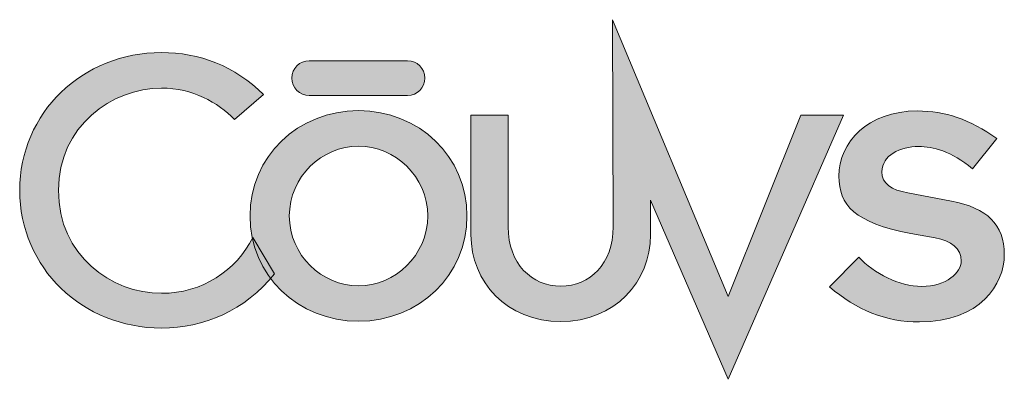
# Model space of a CAD drawing. Header units: inches. Extents: x -3.1 to 15.2, y -1.5 to 10.6.
# Tile 6 of 89: x 1.789 to 2.121, y 1.474 to 1.595. Entities that reach past the tile are written whole.
import ezdxf

# ---------------------------------------------------------------- set-up
doc = ezdxf.new("R2010")
doc.units = ezdxf.units.IN
doc.header["$MEASUREMENT"] = 0
doc.layers.add('Screenprinting', color=7, linetype='Continuous')

# ---------------------------------------------------------------- blocks, each defined once
blk = doc.blocks.new('block 3246')
at = {"layer": 'Screenprinting', "true_color": 0xffffff}
h = blk.add_hatch(color=7, dxfattribs=at)
h.dxf.hatch_style = 2
edge = h.paths.add_edge_path()
edge.add_spline(control_points=[(1.94132, 1.52228), (1.94132, 1.52228), (1.94132, 1.56264), (1.94132, 1.56264), (1.94132, 1.56264), (1.95391, 1.56264), (1.95391, 1.56264), (1.95391, 1.56264), (1.95391, 1.52499), (1.95391, 1.52499), (1.95391, 1.51248), (1.96183, 1.50501), (1.9716, 1.50501), (1.98148, 1.50501), (1.98929, 1.51248), (1.98929, 1.52499), (1.98929, 1.52499), (1.98909, 1.59481), (1.98909, 1.59481), (1.98909, 1.59481), (2.02811, 1.50149), (2.02811, 1.50149), (2.02811, 1.50149), (2.05251, 1.56268), (2.05251, 1.56268), (2.05251, 1.56268), (2.06693, 1.56268), (2.06693, 1.56268), (2.06693, 1.56268), (2.02811, 1.4736), (2.02811, 1.4736), (2.02811, 1.4736), (2.00188, 1.53403), (2.00188, 1.53403), (2.00188, 1.53403), (2.00188, 1.52228), (2.00188, 1.52228), (2.00188, 1.50652), (1.98983, 1.49306), (1.9716, 1.49306), (1.95336, 1.49306), (1.94132, 1.50652), (1.94132, 1.52228), (1.94132, 1.52228), (1.94132, 1.52228), (1.94132, 1.52228)], knot_values=[0, 0, 0, 0, 1, 1, 1, 2, 2, 2, 3, 3, 3, 4, 4, 4, 5, 5, 5, 6, 6, 6, 7, 7, 7, 8, 8, 8, 9, 9, 9, 10, 10, 10, 11, 11, 11, 12, 12, 12, 13, 13, 13, 14, 14, 14, 15, 15, 15, 15], degree=3, periodic=1)
h = blk.add_hatch(color=7, dxfattribs=at)
h.dxf.hatch_style = 2
edge = h.paths.add_edge_path()
edge.add_spline(control_points=[(1.86778, 1.52145), (1.86233, 1.51025), (1.85059, 1.50258), (1.83703, 1.50258), (1.81999, 1.50258), (1.80225, 1.51534), (1.80225, 1.5373), (1.80225, 1.5589), (1.82027, 1.57174), (1.83703, 1.57174), (1.8474, 1.57174), (1.85606, 1.56692), (1.8616, 1.56119), (1.8616, 1.56119), (1.87143, 1.56954), (1.87143, 1.56954), (1.86187, 1.57919), (1.84956, 1.58374), (1.83703, 1.58374), (1.81034, 1.58374), (1.78918, 1.56343), (1.78918, 1.5373), (1.78918, 1.51118), (1.81034, 1.49087), (1.83703, 1.49087), (1.85122, 1.49087), (1.86513, 1.49669), (1.87507, 1.50918), (1.87507, 1.50918), (1.86778, 1.52145), (1.86778, 1.52145), (1.86778, 1.52145), (1.86778, 1.52145), (1.86778, 1.52145)], knot_values=[0, 0, 0, 0, 1, 1, 1, 2, 2, 2, 3, 3, 3, 4, 4, 4, 5, 5, 5, 6, 6, 6, 7, 7, 7, 8, 8, 8, 9, 9, 9, 10, 10, 10, 11, 11, 11, 11], degree=3, periodic=1)
h = blk.add_hatch(color=7, dxfattribs=at)
h.dxf.hatch_style = 2
edge = h.paths.add_edge_path()
edge.add_spline(control_points=[(1.88679, 1.56927), (1.88356, 1.56927), (1.88093, 1.57188), (1.88093, 1.57514), (1.88093, 1.57514), (1.88093, 1.57514), (1.88093, 1.57514), (1.88093, 1.57836), (1.88356, 1.58099), (1.88679, 1.58099), (1.88679, 1.58099), (1.88679, 1.58099), (1.88679, 1.58099), (1.88679, 1.58099), (1.91998, 1.58099), (1.91998, 1.58099), (1.9232, 1.58099), (1.92582, 1.57836), (1.92582, 1.57514), (1.92582, 1.57514), (1.92582, 1.57514), (1.92582, 1.57514), (1.92582, 1.57188), (1.9232, 1.56927), (1.91998, 1.56927), (1.91998, 1.56927), (1.91998, 1.56927), (1.91998, 1.56927), (1.91998, 1.56927), (1.88679, 1.56927), (1.88679, 1.56927), (1.88679, 1.56927), (1.88679, 1.56927), (1.88679, 1.56927)], knot_values=[0, 0, 0, 0, 1, 1, 1, 2, 2, 2, 3, 3, 3, 4, 4, 4, 5, 5, 5, 6, 6, 6, 7, 7, 7, 8, 8, 8, 9, 9, 9, 10, 10, 10, 11, 11, 11, 11], degree=3, periodic=1)
h = blk.add_hatch(color=7, dxfattribs=at)
h.dxf.hatch_style = 2
edge = h.paths.add_edge_path()
edge.add_spline(control_points=[(1.86684, 1.52866), (1.86684, 1.50867), (1.88301, 1.49316), (1.90342, 1.49316), (1.92382, 1.49316), (1.93999, 1.50867), (1.93999, 1.52866), (1.93999, 1.54863), (1.92382, 1.56416), (1.90342, 1.56416), (1.88301, 1.56416), (1.86684, 1.54863), (1.86684, 1.52866), (1.86684, 1.52866), (1.86684, 1.52866), (1.86684, 1.52866)], knot_values=[0, 0, 0, 0, 1, 1, 1, 2, 2, 2, 3, 3, 3, 4, 4, 4, 5, 5, 5, 5], degree=3, periodic=1)
edge = h.paths.add_edge_path()
edge.add_spline(control_points=[(1.88008, 1.52866), (1.88008, 1.54192), (1.89117, 1.55222), (1.90342, 1.55222), (1.91569, 1.55222), (1.92675, 1.54192), (1.92675, 1.52866), (1.92675, 1.5154), (1.91569, 1.5051), (1.90342, 1.5051), (1.89117, 1.5051), (1.88008, 1.5154), (1.88008, 1.52866), (1.88008, 1.52866), (1.88008, 1.52866), (1.88008, 1.52866)], knot_values=[0, 0, 0, 0, 1, 1, 1, 2, 2, 2, 3, 3, 3, 4, 4, 4, 5, 5, 5, 5], degree=3, periodic=1)
h = blk.add_hatch(color=7, dxfattribs=at)
h.dxf.hatch_style = 2
edge = h.paths.add_edge_path()
edge.add_spline(control_points=[(1.86684, 1.52866), (1.86684, 1.50867), (1.88301, 1.49316), (1.90342, 1.49316), (1.92382, 1.49316), (1.93999, 1.50867), (1.93999, 1.52866), (1.93999, 1.54863), (1.92382, 1.56416), (1.90342, 1.56416), (1.88301, 1.56416), (1.86684, 1.54863), (1.86684, 1.52866), (1.86684, 1.52866), (1.86684, 1.52866), (1.86684, 1.52866)], knot_values=[0, 0, 0, 0, 1, 1, 1, 2, 2, 2, 3, 3, 3, 4, 4, 4, 5, 5, 5, 5], degree=3, periodic=1)
edge = h.paths.add_edge_path()
edge.add_spline(control_points=[(1.88008, 1.52866), (1.88008, 1.54192), (1.89117, 1.55222), (1.90342, 1.55222), (1.91569, 1.55222), (1.92675, 1.54192), (1.92675, 1.52866), (1.92675, 1.5154), (1.91569, 1.5051), (1.90342, 1.5051), (1.89117, 1.5051), (1.88008, 1.5154), (1.88008, 1.52866), (1.88008, 1.52866), (1.88008, 1.52866), (1.88008, 1.52866)], knot_values=[0, 0, 0, 0, 1, 1, 1, 2, 2, 2, 3, 3, 3, 4, 4, 4, 5, 5, 5, 5], degree=3, periodic=1)
h = blk.add_hatch(color=7, dxfattribs=at)
h.dxf.hatch_style = 2
edge = h.paths.add_edge_path()
edge.add_spline(control_points=[(2.06217, 1.50478), (2.07138, 1.49696), (2.08114, 1.49292), (2.09257, 1.49292), (2.11308, 1.49292), (2.12116, 1.50575), (2.12116, 1.51565), (2.12116, 1.52571), (2.11531, 1.53143), (2.10331, 1.53366), (2.10331, 1.53366), (2.08867, 1.53644), (2.08867, 1.53644), (2.08309, 1.53742), (2.07988, 1.53951), (2.07988, 1.54357), (2.07988, 1.54901), (2.08602, 1.55208), (2.0923, 1.55208), (2.09704, 1.55208), (2.10331, 1.55054), (2.11043, 1.54455), (2.11043, 1.54455), (2.11866, 1.55472), (2.11866, 1.55472), (2.10946, 1.56127), (2.10122, 1.56405), (2.09188, 1.56405), (2.075, 1.56405), (2.06539, 1.55347), (2.06539, 1.54203), (2.06539, 1.5324), (2.07068, 1.52627), (2.08964, 1.52279), (2.08964, 1.52279), (2.09787, 1.52125), (2.09787, 1.52125), (2.10317, 1.52027), (2.10666, 1.51789), (2.10666, 1.51342), (2.10666, 1.50966), (2.10165, 1.50492), (2.09327, 1.50492), (2.08574, 1.50492), (2.07723, 1.50923), (2.07206, 1.51482), (2.07206, 1.51482), (2.06217, 1.50478), (2.06217, 1.50478), (2.06217, 1.50478), (2.06217, 1.50478), (2.06217, 1.50478)], knot_values=[0, 0, 0, 0, 1, 1, 1, 2, 2, 2, 3, 3, 3, 4, 4, 4, 5, 5, 5, 6, 6, 6, 7, 7, 7, 8, 8, 8, 9, 9, 9, 10, 10, 10, 11, 11, 11, 12, 12, 12, 13, 13, 13, 14, 14, 14, 15, 15, 15, 16, 16, 16, 17, 17, 17, 17], degree=3, periodic=1)
at = {"layer": 'Screenprinting', "lineweight": 0}
for points, knots in [([(1.94132, 1.52228), (1.94132, 1.52228), (1.94132, 1.56264), (1.94132, 1.56264), (1.94132, 1.56264), (1.95391, 1.56264), (1.95391, 1.56264), (1.95391, 1.56264), (1.95391, 1.52499), (1.95391, 1.52499), (1.95391, 1.51248), (1.96183, 1.50501), (1.9716, 1.50501), (1.98148, 1.50501), (1.98929, 1.51248), (1.98929, 1.52499), (1.98929, 1.52499), (1.98909, 1.59481), (1.98909, 1.59481), (1.98909, 1.59481), (2.02811, 1.50149), (2.02811, 1.50149), (2.02811, 1.50149), (2.05251, 1.56268), (2.05251, 1.56268), (2.05251, 1.56268), (2.06693, 1.56268), (2.06693, 1.56268), (2.06693, 1.56268), (2.02811, 1.4736), (2.02811, 1.4736), (2.02811, 1.4736), (2.00188, 1.53403), (2.00188, 1.53403), (2.00188, 1.53403), (2.00188, 1.52228), (2.00188, 1.52228), (2.00188, 1.50652), (1.98983, 1.49306), (1.9716, 1.49306), (1.95336, 1.49306), (1.94132, 1.50652), (1.94132, 1.52228), (1.94132, 1.52228), (1.94132, 1.52228), (1.94132, 1.52228)], [0, 0, 0, 0, 1, 1, 1, 2, 2, 2, 3, 3, 3, 4, 4, 4, 5, 5, 5, 6, 6, 6, 7, 7, 7, 8, 8, 8, 9, 9, 9, 10, 10, 10, 11, 11, 11, 12, 12, 12, 13, 13, 13, 14, 14, 14, 15, 15, 15, 15]), ([(1.86778, 1.52145), (1.86233, 1.51025), (1.85059, 1.50258), (1.83703, 1.50258), (1.81999, 1.50258), (1.80225, 1.51534), (1.80225, 1.5373), (1.80225, 1.5589), (1.82027, 1.57174), (1.83703, 1.57174), (1.8474, 1.57174), (1.85606, 1.56692), (1.8616, 1.56119), (1.8616, 1.56119), (1.87143, 1.56954), (1.87143, 1.56954), (1.86187, 1.57919), (1.84956, 1.58374), (1.83703, 1.58374), (1.81034, 1.58374), (1.78918, 1.56343), (1.78918, 1.5373), (1.78918, 1.51118), (1.81034, 1.49087), (1.83703, 1.49087), (1.85122, 1.49087), (1.86513, 1.49669), (1.87507, 1.50918), (1.87507, 1.50918), (1.86778, 1.52145), (1.86778, 1.52145), (1.86778, 1.52145), (1.86778, 1.52145), (1.86778, 1.52145)], [0, 0, 0, 0, 1, 1, 1, 2, 2, 2, 3, 3, 3, 4, 4, 4, 5, 5, 5, 6, 6, 6, 7, 7, 7, 8, 8, 8, 9, 9, 9, 10, 10, 10, 11, 11, 11, 11]), ([(1.88679, 1.56927), (1.88356, 1.56927), (1.88093, 1.57188), (1.88093, 1.57514), (1.88093, 1.57514), (1.88093, 1.57514), (1.88093, 1.57514), (1.88093, 1.57836), (1.88356, 1.58099), (1.88679, 1.58099), (1.88679, 1.58099), (1.88679, 1.58099), (1.88679, 1.58099), (1.88679, 1.58099), (1.91998, 1.58099), (1.91998, 1.58099), (1.9232, 1.58099), (1.92582, 1.57836), (1.92582, 1.57514), (1.92582, 1.57514), (1.92582, 1.57514), (1.92582, 1.57514), (1.92582, 1.57188), (1.9232, 1.56927), (1.91998, 1.56927), (1.91998, 1.56927), (1.91998, 1.56927), (1.91998, 1.56927), (1.91998, 1.56927), (1.88679, 1.56927), (1.88679, 1.56927), (1.88679, 1.56927), (1.88679, 1.56927), (1.88679, 1.56927)], [0, 0, 0, 0, 1, 1, 1, 2, 2, 2, 3, 3, 3, 4, 4, 4, 5, 5, 5, 6, 6, 6, 7, 7, 7, 8, 8, 8, 9, 9, 9, 10, 10, 10, 11, 11, 11, 11]), ([(1.86684, 1.52866), (1.86684, 1.50867), (1.88301, 1.49316), (1.90342, 1.49316), (1.92382, 1.49316), (1.93999, 1.50867), (1.93999, 1.52866), (1.93999, 1.54863), (1.92382, 1.56416), (1.90342, 1.56416), (1.88301, 1.56416), (1.86684, 1.54863), (1.86684, 1.52866), (1.86684, 1.52866), (1.86684, 1.52866), (1.86684, 1.52866)], [0, 0, 0, 0, 1, 1, 1, 2, 2, 2, 3, 3, 3, 4, 4, 4, 5, 5, 5, 5]), ([(1.86684, 1.52866), (1.86684, 1.50867), (1.88301, 1.49316), (1.90342, 1.49316), (1.92382, 1.49316), (1.93999, 1.50867), (1.93999, 1.52866), (1.93999, 1.54863), (1.92382, 1.56416), (1.90342, 1.56416), (1.88301, 1.56416), (1.86684, 1.54863), (1.86684, 1.52866), (1.86684, 1.52866), (1.86684, 1.52866), (1.86684, 1.52866)], [0, 0, 0, 0, 1, 1, 1, 2, 2, 2, 3, 3, 3, 4, 4, 4, 5, 5, 5, 5]), ([(2.06217, 1.50478), (2.07138, 1.49696), (2.08114, 1.49292), (2.09257, 1.49292), (2.11308, 1.49292), (2.12116, 1.50575), (2.12116, 1.51565), (2.12116, 1.52571), (2.11531, 1.53143), (2.10331, 1.53366), (2.10331, 1.53366), (2.08867, 1.53644), (2.08867, 1.53644), (2.08309, 1.53742), (2.07988, 1.53951), (2.07988, 1.54357), (2.07988, 1.54901), (2.08602, 1.55208), (2.0923, 1.55208), (2.09704, 1.55208), (2.10331, 1.55054), (2.11043, 1.54455), (2.11043, 1.54455), (2.11866, 1.55472), (2.11866, 1.55472), (2.10946, 1.56127), (2.10122, 1.56405), (2.09188, 1.56405), (2.075, 1.56405), (2.06539, 1.55347), (2.06539, 1.54203), (2.06539, 1.5324), (2.07068, 1.52627), (2.08964, 1.52279), (2.08964, 1.52279), (2.09787, 1.52125), (2.09787, 1.52125), (2.10317, 1.52027), (2.10666, 1.51789), (2.10666, 1.51342), (2.10666, 1.50966), (2.10165, 1.50492), (2.09327, 1.50492), (2.08574, 1.50492), (2.07723, 1.50923), (2.07206, 1.51482), (2.07206, 1.51482), (2.06217, 1.50478), (2.06217, 1.50478), (2.06217, 1.50478), (2.06217, 1.50478), (2.06217, 1.50478)], [0, 0, 0, 0, 1, 1, 1, 2, 2, 2, 3, 3, 3, 4, 4, 4, 5, 5, 5, 6, 6, 6, 7, 7, 7, 8, 8, 8, 9, 9, 9, 10, 10, 10, 11, 11, 11, 12, 12, 12, 13, 13, 13, 14, 14, 14, 15, 15, 15, 16, 16, 16, 17, 17, 17, 17]), ([(1.88008, 1.52866), (1.88008, 1.54192), (1.89117, 1.55222), (1.90342, 1.55222), (1.91569, 1.55222), (1.92675, 1.54192), (1.92675, 1.52866), (1.92675, 1.5154), (1.91569, 1.5051), (1.90342, 1.5051), (1.89117, 1.5051), (1.88008, 1.5154), (1.88008, 1.52866), (1.88008, 1.52866), (1.88008, 1.52866), (1.88008, 1.52866)], [0, 0, 0, 0, 1, 1, 1, 2, 2, 2, 3, 3, 3, 4, 4, 4, 5, 5, 5, 5]), ([(1.88008, 1.52866), (1.88008, 1.54192), (1.89117, 1.55222), (1.90342, 1.55222), (1.91569, 1.55222), (1.92675, 1.54192), (1.92675, 1.52866), (1.92675, 1.5154), (1.91569, 1.5051), (1.90342, 1.5051), (1.89117, 1.5051), (1.88008, 1.5154), (1.88008, 1.52866), (1.88008, 1.52866), (1.88008, 1.52866), (1.88008, 1.52866)], [0, 0, 0, 0, 1, 1, 1, 2, 2, 2, 3, 3, 3, 4, 4, 4, 5, 5, 5, 5])]:
    blk.add_open_spline(points, degree=3, knots=knots, dxfattribs=at)
blk = doc.blocks.new('block 3239')
at = {"layer": 'Screenprinting'}
blk.add_blockref('block 3246', (0, 0), dxfattribs=at)

msp = doc.modelspace()

# ---------------------------------------------------------------- block references
at = {"layer": 'Screenprinting'}
msp.add_blockref('block 3239', (0, 0), dxfattribs=at)

doc.saveas('drawing.dxf')
